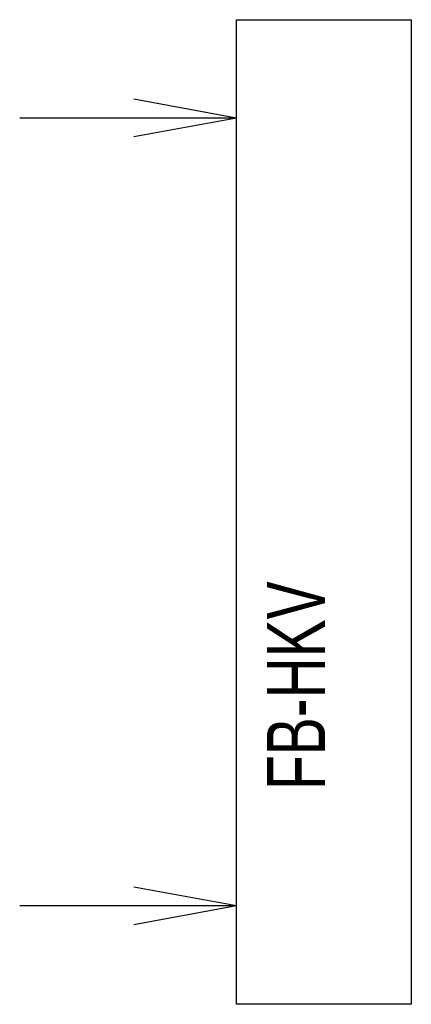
# Model space of a CAD drawing. Header units: metres. Extents: x 1306 to 1412, y -79 to 41.
# Tile 37 of 256: x 1387.882 to 1388.24, y -65.378 to -64.478. Entities that reach past the tile are written whole.
import ezdxf

# ---------------------------------------------------------------- set-up
doc = ezdxf.new("R2010")
doc.units = ezdxf.units.M
doc.linetypes.add('AUSGEZOGEN', pattern=[0])
doc.layers.add('XR$8$Heizung', color=4, linetype='AUSGEZOGEN', lineweight=13)
doc.styles.add('ARIAL', font='arial.ttf')

msp = doc.modelspace()

# ---------------------------------------------------------------- linework, layer by layer
at = {"layer": 'XR$8$Heizung', "color": 61, "linetype": 'AUSGEZOGEN', "lineweight": -3, "transparency": 33554687}
for p, q in [((1388.08015, -65.37825), (1388.08015, -64.47825)), ((1388.08015, -64.47825), (1388.24015, -64.47825)), ((1388.24015, -64.47825), (1388.24015, -65.37825)), ((1388.08015, -64.56824), (1387.98644, -64.55102)), ((1388.08015, -64.56824), (1387.88195, -64.56824)), ((1388.08015, -64.56824), (1387.98644, -64.58546)), ((1388.08015, -65.28825), (1387.98644, -65.27103)), ((1388.08015, -65.28825), (1387.88195, -65.28825)), ((1388.08015, -65.28825), (1387.98644, -65.30547)), ((1388.24015, -65.37825), (1388.08015, -65.37825))]:
    msp.add_line(p, q, dxfattribs=at)

# ---------------------------------------------------------------- texts
at = {"layer": 'XR$8$Heizung', "color": 61, "linetype": 'AUSGEZOGEN', "lineweight": -3, "transparency": 33554687, "insert": (1388.10811, -65.18228), "char_height": 0.0531562, "width": 0.2096104, "attachment_point": 1, "rotation": 90, "style": 'ARIAL'}
msp.add_mtext('\\W0.70;FB-HKV', dxfattribs=at)

doc.saveas('drawing.dxf')
